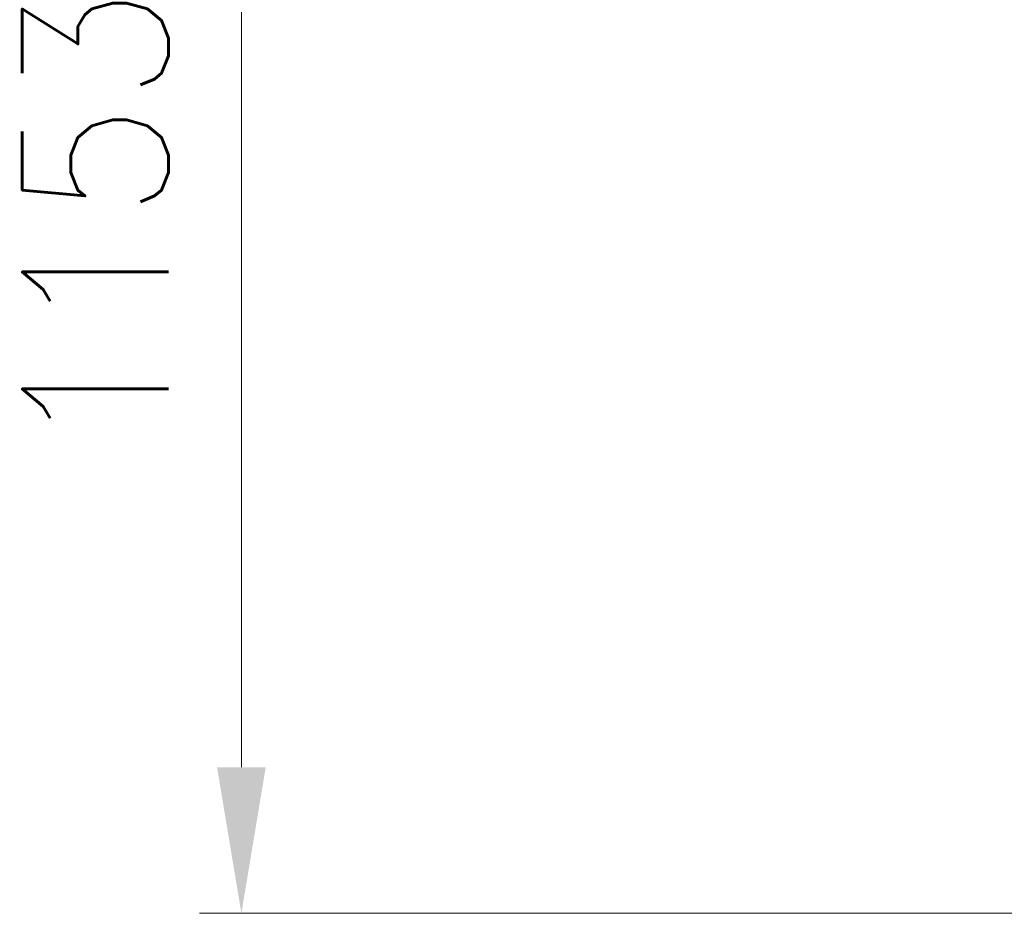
# Model space of a CAD drawing. Header units: inches. Extents: x 0 to 20790, y -12 to 14700.
# Tile 200 of 256: x 8458 to 9284, y 3466 to 4216. Entities that reach past the tile are written whole.
import ezdxf

# ---------------------------------------------------------------- set-up
doc = ezdxf.new("R2010")
doc.units = ezdxf.units.IN
doc.layers.add('254', color=7, linetype='Continuous', true_color=0xffffff)
doc.styles.add('latin_extended', font='simplex.shx')
doc.dimstyles.get("Standard").update_dxf_attribs({"dimtxt": 0.18, "dimasz": 0.18, "dimexe": 0.18, "dimexo": 0.0625, "dimgap": 0.09, "dimtad": 0, "dimtih": 1, "dimtoh": 1, "dimdec": 4, "dimzin": 0, "dimdsep": 46, "dimtxsty": 'Standard', "dimcen": 0.09, "dimadec": 0, "dimazin": 0, "dimtfac": 1, "dimtdec": 4, "dimtofl": 0, "dimtmove": 0, "dimatfit": 3, "dimfxl": 1, "dimtolj": 1, "dimtzin": 0, "dimarcsym": 0})

# ---------------------------------------------------------------- blocks, each defined once
blk = doc.blocks.new('_U13')
at = {"layer": '254', "color": 3, "linetype": 'Continuous', "lineweight": 13, "transparency": 16777216}
for p, q in [((10003.31, 4618.8), (8608.64, 4618.8)), ((8643.64, 4496.3), (8643.64, 3588.3)), ((9718.16, 3465.8), (8608.64, 3465.8))]:
    blk.add_line(p, q, dxfattribs=at)
at = {"layer": '254', "color": 3, "transparency": 16777216}
for points in [[(8664.06, 4496.3), (8623.22, 4496.3), (8643.64, 4618.8)], [(8623.22, 3588.3), (8664.06, 3588.3), (8643.64, 3465.8)]]:
    blk.add_solid(points, dxfattribs=at)
at = {"layer": 'Defpoints', "color": 0, "transparency": 16777216}
for p in [(10038.31, 4618.8), (8643.64, 3465.8), (9753.16, 3465.8)]:
    blk.add_point(p, dxfattribs=at)
at = {"layer": '254', "color": 2, "lineweight": 13, "transparency": 16777216, "insert": (8459.89, 3849.8), "char_height": 122.5, "attachment_point": 1, "rotation": 90, "style": 'latin_extended'}
blk.add_mtext('\\A1;1153', dxfattribs=at)

msp = doc.modelspace()

# ---------------------------------------------------------------- dimensions: what is measured, and where the dimension line sits
at = {"layer": '254', "color": 2, "linetype": 'Continuous', "lineweight": 13}
dim = msp.add_linear_dim(base=(8643.639, 3465.796), p1=(10038.31, 4618.796), p2=(9753.16, 3465.796), angle=90, dimstyle='Standard', override={"dimscale": 35, "dimtxt": 3.5, "dimasz": 3.5, "dimexe": 1, "dimexo": 1, "dimgap": 1.75, "dimtad": 1, "dimtih": 0, "dimtoh": 0, "dimdec": 2, "dimlfac": 1, "dimzin": 8, "dimdsep": 46, "dimlunit": 2, "dimtxsty": 'latin_extended', "dimsah": 1, "dimse1": 0, "dimse2": 0, "dimsd1": 0, "dimsd2": 0, "dimclrd": 3, "dimclre": 3, "dimclrt": 2, "dimtol": 0, "dimtm": -0.1, "dimtfac": 0.714286, "dimtdec": 3, "dimtofl": 1, "dimtmove": 0, "dimtzin": 8, "dimlwd": 13, "dimlwe": 13}, dxfattribs=at)
dim.commit()
dim.dimension.update_dxf_attribs({"geometry": '_U13', "text_midpoint": (8643.639, 4042.296), "dimtype": 160})

doc.saveas('drawing.dxf')
